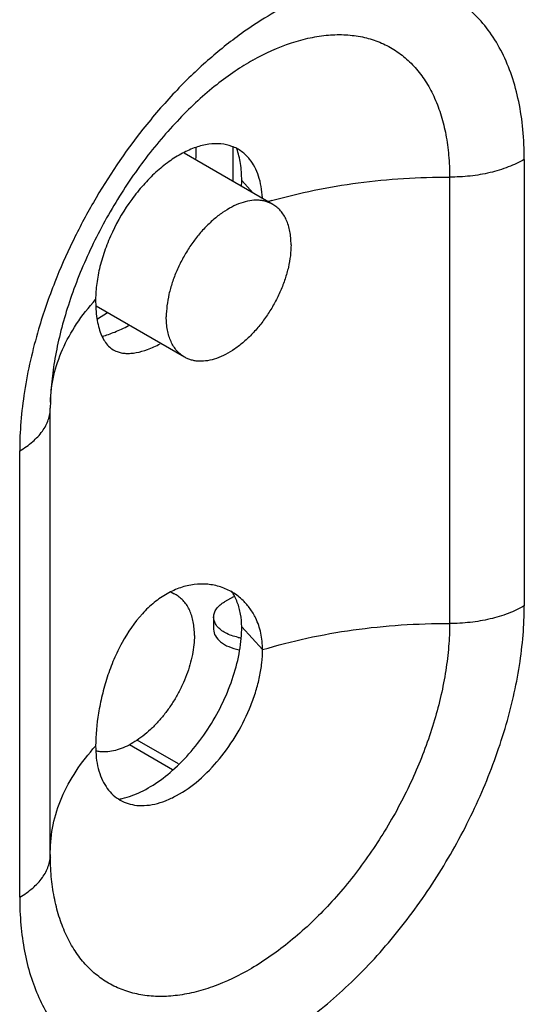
# Model space of a CAD drawing. Header units: inches. Extents: x 0 to 34, y 0 to 22.
# Tile 22 of 137: x 3.903 to 4.156, y 15.274 to 15.769. Entities that reach past the tile are written whole.
import ezdxf

# ---------------------------------------------------------------- set-up
doc = ezdxf.new("R2010")
doc.units = ezdxf.units.IN
doc.header["$LTSCALE"] = 1.87
doc.header["$MEASUREMENT"] = 0
doc.layers.get('0').update_dxf_attribs({"linetype": 'CONTINUOUS'})
doc.layers.add('02___PRT_ALL_AXES', color=7, linetype='CONTINUOUS')

msp = doc.modelspace()

# ---------------------------------------------------------------- linework, layer by layer
at = {"color": 7, "linetype": 'CONTINUOUS'}
for p, q in [((4.0299947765, 15.6760741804), (3.9854892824, 15.7017710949)), ((4.0099359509, 15.7049037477), (4.0099359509, 15.6876558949)), ((3.9857012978, 15.5993605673), (3.9413778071, 15.6249523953)), ((3.9470402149, 15.6216319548), (3.9419822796, 15.6184524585)), ((3.9814889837, 15.4799597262), (3.9792173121, 15.4812713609)), ((4.0103177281, 15.4791036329), (4.0057885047, 15.476488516)), ((4.0002967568, 15.4688333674), (4.0002967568, 15.4627098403)), ((3.9580318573, 15.4048380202), (3.9796125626, 15.3923775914)), ((3.9826213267, 15.3951348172), (3.9619239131, 15.4070852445))]:
    msp.add_line(p, q, dxfattribs=at)
for centre, radius, start, end in [((3.9220506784, 15.7040312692), 0.0695533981, 355.4699214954, 359.9723468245), ((3.9265328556, 15.7039980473), 0.0650712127, 359.9996942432, 0.3667445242), ((3.9740427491, 15.4670549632), 0.0148988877, 60.0144324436, 70.9333464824), ((4.0186343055, 15.4872263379), 0.0291894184, 257.9776845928, 260.2412351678)]:
    msp.add_arc(centre, radius, start, end, dxfattribs=at)
for points, knots in [([(4.0299947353, 15.6760741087), (4.0294505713, 15.6763882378), (4.0283146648, 15.6769504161), (4.0265036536, 15.6775767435), (4.0245915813, 15.6779842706), (4.0218759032, 15.6782394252), (4.01825497, 15.6779733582), (4.0137905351, 15.6767867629), (4.0092137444, 15.6747642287), (4.0046174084, 15.6719521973), (4.0000944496, 15.6684112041), (3.9957389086, 15.6642163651), (3.9916423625, 15.6594566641), (3.9878917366, 15.6542332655), (3.9845669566, 15.6486574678), (3.9817389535, 15.6428481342), (3.9794683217, 15.6369293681), (3.9778025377, 15.631026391), (3.9767784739, 15.6252657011), (3.9765293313, 15.6214716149), (3.9765293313, 15.6196343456)], [0, 0, 0, 0, 0.0213316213, 0.0428914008, 0.0648966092, 0.0875407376, 0.1353156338, 0.1872163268, 0.2436537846, 0.3046019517, 0.3696907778, 0.4382892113, 0.5095764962, 0.58260155, 0.656333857, 0.7297112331, 0.8016890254, 0.8712759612, 0.9376246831, 1, 1, 1, 1]), ([(4.039166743, 15.6558004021), (4.039166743, 15.6569534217), (4.0390734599, 15.6592021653), (4.038631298, 15.662458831), (4.0378916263, 15.66548173), (4.0368612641, 15.6682411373), (4.0355476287, 15.6707105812), (4.0339614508, 15.6728653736), (4.032116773, 15.6746806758), (4.0307208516, 15.6756549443), (4.0299947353, 15.6760741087)], [0, 0, 0, 0, 0.1485417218, 0.2895056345, 0.4227352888, 0.5486400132, 0.667996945, 0.7819387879, 0.8919879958, 1, 1, 1, 1]), ([(4.039166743, 15.6558004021), (4.039166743, 15.6539631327), (4.0389176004, 15.6501690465), (4.0378935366, 15.6444083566), (4.0362277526, 15.6385053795), (4.0339571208, 15.6325866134), (4.0311291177, 15.6267772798), (4.0278043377, 15.6212014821), (4.0240537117, 15.6159780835), (4.0199571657, 15.6112183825), (4.0156016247, 15.6070235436), (4.0110786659, 15.6034825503), (4.0064823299, 15.6006705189), (4.0019055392, 15.5986479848), (3.9974411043, 15.5974613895), (3.9938201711, 15.5971953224), (3.991104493, 15.597450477), (3.9891924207, 15.5978580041), (3.9873814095, 15.5984843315), (3.986245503, 15.5990465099), (3.9857013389, 15.5993606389)], [0, 0, 0, 0, 0.0623753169, 0.1287240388, 0.1983109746, 0.2702887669, 0.343666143, 0.41739845, 0.4904235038, 0.5617107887, 0.6303092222, 0.6953980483, 0.7563462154, 0.8127836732, 0.8646843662, 0.9124592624, 0.9351033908, 0.9571085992, 0.9786683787, 1, 1, 1, 1]), ([(3.9857013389, 15.5993606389), (3.9849752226, 15.5997798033), (3.9835793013, 15.6007540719), (3.9817346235, 15.6025693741), (3.9801484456, 15.6047241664), (3.9788348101, 15.6071936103), (3.977804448, 15.6099530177), (3.9770647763, 15.6129759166), (3.9766226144, 15.6162325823), (3.9765293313, 15.6184813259), (3.9765293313, 15.6196343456)], [0, 0, 0, 0, 0.1080120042, 0.2180612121, 0.332003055, 0.4513599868, 0.5772647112, 0.7104943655, 0.8514582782, 1, 1, 1, 1]), ([(3.9906609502, 15.4596859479), (3.9906609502, 15.4608389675), (3.9905676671, 15.4630877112), (3.9901255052, 15.4663443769), (3.9893858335, 15.4693672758), (3.9883554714, 15.4721266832), (3.9870418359, 15.4745961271), (3.985455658, 15.4767509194), (3.9836109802, 15.4785662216), (3.9822150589, 15.4795404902), (3.9814889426, 15.4799596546)], [0, 0, 0, 0, 0.1485417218, 0.2895056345, 0.4227352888, 0.5486400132, 0.667996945, 0.7819387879, 0.8919879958, 1, 1, 1, 1]), ([(4.0002971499, 15.4688333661), (4.0002974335, 15.4695475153), (4.0005602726, 15.471036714), (4.0021443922, 15.4739443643), (4.0042376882, 15.475593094), (4.0057885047, 15.476488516)], [0, 0, 0, 0, 0.2184319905, 0.4522731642, 1, 1, 1, 1]), ([(4.0019575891, 15.4643792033), (4.001692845, 15.4647176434), (4.0007888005, 15.4660375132), (4.0002966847, 15.4676622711), (4.0002971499, 15.4688333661)], [0, 0, 0, 0, 0.2684233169, 1, 1, 1, 1]), ([(4.0125543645, 15.4586771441), (4.0103778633, 15.459141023), (4.006475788, 15.460430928), (4.0030928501, 15.462927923), (4.0019575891, 15.4643792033)], [0, 0, 0, 0, 0.5470537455, 1, 1, 1, 1]), ([(3.9906609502, 15.4596859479), (3.9906609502, 15.458108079), (3.9904774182, 15.4548612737), (3.9897141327, 15.4499257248), (3.9884658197, 15.4448577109), (3.9867533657, 15.439738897), (3.9846037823, 15.4346497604), (3.9820514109, 15.4296715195), (3.9791368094, 15.4248836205), (3.975906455, 15.4203623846), (3.9724120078, 15.4161797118), (3.9687088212, 15.4124022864), (3.9648554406, 15.4090901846), (3.960912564, 15.4062956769), (3.9569415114, 15.4040632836), (3.9530024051, 15.402429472), (3.9491567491, 15.4014219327), (3.9466089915, 15.4011742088), (3.9453822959, 15.4011712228)], [0, 0, 0, 0, 0.0592906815, 0.1219379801, 0.1874194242, 0.255182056, 0.3245545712, 0.3948137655, 0.4652116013, 0.5349921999, 0.6034216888, 0.6698110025, 0.7335425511, 0.7941033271, 0.8511151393, 0.904374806, 0.9539050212, 1, 1, 1, 1]), ([(4.0002970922, 15.4627098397), (4.0002966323, 15.4615648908), (4.0010386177, 15.459072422), (4.0038792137, 15.4560603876), (4.0080191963, 15.45374506), (4.0112813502, 15.4527976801), (4.0130413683, 15.452454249)], [0, 0, 0, 0, 0.1960651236, 0.4230845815, 0.692924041, 1, 1, 1, 1]), ([(3.9453822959, 15.4011712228), (3.9446920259, 15.4011695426), (3.9433317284, 15.4012388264), (3.9419881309, 15.4014657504), (3.9413370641, 15.4016179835)], [0, 0, 0, 0, 0.5079639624, 1, 1, 1, 1])]:
    msp.add_open_spline(points, degree=3, knots=knots, dxfattribs=at)
at = {"layer": '02___PRT_ALL_AXES', "color": 3, "linetype": 'CONTINUOUS'}
for p, q in [((4.1562849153, 15.6986391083), (4.1562849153, 15.4745180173)), ((4.1187650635, 15.689761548), (4.1187650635, 15.465640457)), ((3.9183077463, 15.3496689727), (3.9183077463, 15.5737900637)), ((3.9029308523, 15.3282345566), (3.9029308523, 15.5523556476))]:
    msp.add_line(p, q, dxfattribs=at)
at = {"layer": '02___PRT_ALL_AXES', "color": 7, "linetype": 'CONTINUOUS'}
for p, q in [((4.0202324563, 15.6817108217), (4.0144038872, 15.6881277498)), ((4.0248540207, 15.4525016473), (4.0144038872, 15.4640066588))]:
    msp.add_line(p, q, dxfattribs=at)
at = {"layer": '02___PRT_ALL_AXES', "color": 3, "linetype": 'CONTINUOUS'}
for centre, radius, start, end in [((4.1826535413, 15.5418867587), 0.2774871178, 136.6275381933, 141.7205405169), ((4.1053550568, 15.4106281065), 0.2779094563, 105.8567063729, 106.2279961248), ((4.1824990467, 15.5333829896), 0.2816772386, 158.414169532, 163.495219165), ((4.0345077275, 15.5737879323), 0.1161999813, 179.5074442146, 179.9989490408), ((4.0334424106, 15.3496671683), 0.1151346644, 179.9991020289, 180.4942392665), ((4.0315653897, 15.349652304), 0.113257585, 180.4949108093, 180.7441592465)]:
    msp.add_arc(centre, radius, start, end, dxfattribs=at)
at = {"layer": '02___PRT_ALL_AXES', "color": 7, "linetype": 'CONTINUOUS'}
for centre, radius, start, end in [((3.9741606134, 15.688140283), 0.0402432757, 356.135972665, 359.9821560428), ((3.9838429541, 15.4651655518), 0.030437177, 21.3406482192, 33.1241189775), ((3.9430698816, 15.4238155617), 0.0474388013, 290.0777746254, 292.3255258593)]:
    msp.add_arc(centre, radius, start, end, dxfattribs=at)
at = {"layer": '02___PRT_ALL_AXES', "color": 3, "linetype": 'CONTINUOUS'}
for points, knots in [([(4.1562849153, 15.6986391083), (4.1562849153, 15.7036540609), (4.1558500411, 15.7134146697), (4.1537775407, 15.7274995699), (4.1503116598, 15.7404688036), (4.1454850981, 15.752174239), (4.1393406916, 15.7624855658), (4.1319316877, 15.77127358), (4.1233399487, 15.7784221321), (4.1136683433, 15.7838265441), (4.1030489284, 15.7874197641), (4.0916213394, 15.7891622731), (4.0795278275, 15.7890513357), (4.0669059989, 15.7871042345), (4.0538936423, 15.7833527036), (4.0406280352, 15.7778486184), (4.0272537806, 15.7706533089), (4.0185711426, 15.7649250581), (4.0142438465, 15.7618157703)], [0, 0, 0, 0, 0.0727934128, 0.1415636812, 0.2062616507, 0.2671644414, 0.3247700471, 0.3797984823, 0.4332081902, 0.4861190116, 0.5397032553, 0.5950630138, 0.653123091, 0.7145772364, 0.7798737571, 0.849226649, 0.9226550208, 1, 1, 1, 1]), ([(4.0142438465, 15.7618157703), (4.008370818, 15.7575958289), (3.9967986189, 15.7482988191), (3.9861569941, 15.7379588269), (3.9809468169, 15.7324477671)], [0, 0, 0, 0, 0.488116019, 1, 1, 1, 1]), ([(4.0200376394, 15.7484752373), (4.0261987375, 15.7519261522), (4.035649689, 15.7562678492), (4.0485830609, 15.7598396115), (4.0577556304, 15.7612363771), (4.0665731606, 15.7614093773), (4.0749527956, 15.7603430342), (4.0828091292, 15.7580445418), (4.0900563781, 15.7545279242), (4.0966146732, 15.7498318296), (4.1024136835, 15.7440089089), (4.10739672, 15.737126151), (4.1115241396, 15.7292590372), (4.1147601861, 15.7204831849), (4.117083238, 15.7108814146), (4.1184713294, 15.7005480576), (4.1187650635, 15.6934165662), (4.1187650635, 15.689761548)], [0, 0, 0, 0, 0.1438120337, 0.2100906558, 0.2727753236, 0.3322605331, 0.38912318, 0.4441384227, 0.4982252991, 0.5523909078, 0.6076332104, 0.6648549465, 0.7247886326, 0.7879967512, 0.8548628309, 0.9255655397, 1, 1, 1, 1]), ([(4.0200376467, 15.7484758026), (4.0169808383, 15.7467637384), (4.0107450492, 15.7428785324), (4.0015177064, 15.7360735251), (3.9921652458, 15.7280609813), (3.9828612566, 15.7189527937), (3.9737782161, 15.708856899), (3.9650508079, 15.6979101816), (3.9568096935, 15.6862430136), (3.9491581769, 15.6740037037), (3.9422002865, 15.6613384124), (3.9360137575, 15.6484085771), (3.9306782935, 15.6353757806), (3.9262452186, 15.6224161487), (3.9227693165, 15.6097116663), (3.9202642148, 15.5974625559), (3.9187457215, 15.5858732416), (3.9183428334, 15.5783764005), (3.91831204, 15.5747868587)], [0, 0, 0, 0, 0.0503313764, 0.1053990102, 0.1645606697, 0.2271031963, 0.2923115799, 0.3595287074, 0.4281054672, 0.4974012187, 0.566775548, 0.63558895, 0.7032019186, 0.7689671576, 0.8322313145, 0.8922899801, 0.9484321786, 1, 1, 1, 1]), ([(3.9648265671, 15.7137893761), (3.9556401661, 15.702172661), (3.9431274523, 15.6836387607), (3.9292579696, 15.6574425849), (3.9232856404, 15.6438638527), (3.9205765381, 15.6370105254)], [0, 0, 0, 0, 0.4998908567, 0.7512589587, 1, 1, 1, 1]), ([(4.0183888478, 15.6987072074), (4.0172207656, 15.700169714), (4.0145249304, 15.7027924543), (4.0095164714, 15.7054615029), (4.0038137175, 15.7066756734), (3.9976187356, 15.706439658), (3.9910944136, 15.7047981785), (3.984394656, 15.7018162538), (3.9776737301, 15.6975808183), (3.9710974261, 15.6921960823), (3.9648231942, 15.6858017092), (3.9570327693, 15.6760834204), (3.9505775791, 15.6651919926), (3.9457567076, 15.6536510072), (3.9431007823, 15.6449916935), (3.9414661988, 15.6365227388), (3.9410618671, 15.6309382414), (3.9410618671, 15.6282421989)], [0, 0, 0, 0, 0.0446150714, 0.088387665, 0.1335355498, 0.1819528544, 0.2349023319, 0.2929467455, 0.3560463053, 0.4237080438, 0.4951019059, 0.5691792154, 0.7202469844, 0.7947921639, 0.8669801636, 0.935736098, 1, 1, 1, 1]), ([(4.0247808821, 15.6794251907), (4.0246802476, 15.6813265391), (4.0242809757, 15.6849940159), (4.0230099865, 15.6901867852), (4.0210924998, 15.6947938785), (4.0193529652, 15.6975000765), (4.0183888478, 15.6987072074)], [0, 0, 0, 0, 0.2770268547, 0.5352179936, 0.7752237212, 1, 1, 1, 1]), ([(4.1562849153, 15.6986391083), (4.1537187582, 15.6971574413), (4.1481013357, 15.694549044), (4.1389519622, 15.6917842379), (4.1290475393, 15.6901051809), (4.1222178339, 15.6897464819), (4.1187650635, 15.689761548)], [0, 0, 0, 0, 0.228196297, 0.474652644, 0.7340984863, 1, 1, 1, 1]), ([(4.0294211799, 15.6779625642), (4.0364481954, 15.6799585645), (4.0508520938, 15.6834493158), (4.0729995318, 15.6871505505), (4.0957369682, 15.6893484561), (4.1110706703, 15.6897951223), (4.1187650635, 15.689761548)], [0, 0, 0, 0, 0.2424387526, 0.4913361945, 0.7446354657, 1, 1, 1, 1]), ([(3.9183251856, 15.576687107), (3.9184477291, 15.5811815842), (3.9196353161, 15.5903030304), (3.9241547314, 15.6036290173), (3.9313283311, 15.6165043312), (3.9375832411, 15.6244124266), (3.9410618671, 15.6282421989)], [0, 0, 0, 0, 0.2346074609, 0.4761783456, 0.7300339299, 1, 1, 1, 1]), ([(3.9410618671, 15.6282421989), (3.9410618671, 15.6250804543), (3.9413043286, 15.6205143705), (3.9424284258, 15.6147969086), (3.9435709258, 15.6111546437), (3.9450640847, 15.6080094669), (3.9469384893, 15.6054189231), (3.9491923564, 15.6034216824), (3.9509291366, 15.6025097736), (3.9518259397, 15.60216383)], [0, 0, 0, 0, 0.3176010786, 0.4568805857, 0.5844498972, 0.7000954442, 0.8051359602, 0.9034448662, 1, 1, 1, 1]), ([(3.9124280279, 15.6134061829), (3.9093955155, 15.6031307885), (3.9058259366, 15.5876809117), (3.903360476, 15.5671609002), (3.9029308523, 15.5572158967), (3.9029308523, 15.5523556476)], [0, 0, 0, 0, 0.518705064, 0.7646868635, 1, 1, 1, 1]), ([(3.9518259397, 15.60216383), (3.9525155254, 15.6018978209), (3.9539799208, 15.6014760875), (3.9563155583, 15.6011902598), (3.958820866, 15.601233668), (3.9625121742, 15.6017374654), (3.9675071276, 15.6032135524), (3.9714212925, 15.604989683), (3.9734588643, 15.6060387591)], [0, 0, 0, 0, 0.0982085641, 0.2013844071, 0.3115792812, 0.4302102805, 0.6954833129, 1, 1, 1, 1]), ([(3.9029308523, 15.5523556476), (3.9052344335, 15.5536857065), (3.9094119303, 15.5565626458), (3.9136868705, 15.5610565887), (3.9160937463, 15.5649091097), (3.9173639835, 15.5678169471), (3.9181332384, 15.5707870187), (3.9183075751, 15.572797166), (3.9183077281, 15.5737900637)], [0, 0, 0, 0, 0.2892898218, 0.5482878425, 0.6677209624, 0.7818043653, 0.892016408, 1, 1, 1, 1]), ([(4.0150719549, 15.4771724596), (4.0134765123, 15.4787114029), (4.0099455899, 15.4814337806), (4.0038687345, 15.48420528), (3.9972822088, 15.4855508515), (3.9904164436, 15.485421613), (3.9834912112, 15.4837949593), (3.9767135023, 15.4807135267), (3.9702654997, 15.4762514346), (3.9620965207, 15.46845), (3.9553761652, 15.4585994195), (3.9500829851, 15.447591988), (3.9467719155, 15.4387312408), (3.9442176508, 15.4296943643), (3.9418892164, 15.4182036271), (3.9410618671, 15.4096277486), (3.9410618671, 15.404121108)], [0, 0, 0, 0, 0.0516005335, 0.102749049, 0.1541881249, 0.2067805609, 0.2613581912, 0.318630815, 0.379084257, 0.4430211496, 0.5807059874, 0.6534576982, 0.7271783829, 0.8005761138, 0.8718162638, 1, 1, 1, 1]), ([(3.9029308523, 15.3282345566), (3.9029308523, 15.3235705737), (3.9033082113, 15.3144743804), (3.9050968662, 15.301301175), (3.9080890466, 15.2890736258), (3.9122570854, 15.2779120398), (3.9175712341, 15.2679233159), (3.9239871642, 15.2592079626), (3.9314512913, 15.2518642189), (3.9398880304, 15.2459768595), (3.9492055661, 15.2416148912), (3.9592981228, 15.2388245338), (3.9700541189, 15.2376251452), (3.9813625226, 15.2380199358), (3.9931138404, 15.2399910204), (4.0051970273, 15.243515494), (4.0175023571, 15.2485506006), (4.0344462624, 15.2574251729), (4.0554064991, 15.2721213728), (4.0789776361, 15.294172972), (4.1006964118, 15.3202376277), (4.1197496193, 15.3493401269), (4.1354251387, 15.3803891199), (4.1453029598, 15.4072378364), (4.1509663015, 15.4286992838), (4.1540042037, 15.4443527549), (4.1558483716, 15.4595946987), (4.1562849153, 15.4696193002), (4.1562849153, 15.4745180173)], [0, 0, 0, 0, 0.0309835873, 0.0603864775, 0.0881759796, 0.1144375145, 0.1393332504, 0.1630994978, 0.1860538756, 0.2085834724, 0.2311135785, 0.2540685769, 0.2778349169, 0.3027323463, 0.3289982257, 0.356788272, 0.3861777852, 0.4171768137, 0.483699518, 0.555476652, 0.6310286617, 0.708546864, 0.7860643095, 0.8616158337, 0.8980926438, 0.9334288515, 0.9674570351, 1, 1, 1, 1]), ([(4.0214120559, 15.4683409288), (4.0206190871, 15.4699905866), (4.0187656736, 15.4731455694), (4.0163732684, 15.4759172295), (4.0150719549, 15.4771724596)], [0, 0, 0, 0, 0.5030650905, 1, 1, 1, 1]), ([(4.1562849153, 15.4745180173), (4.1537187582, 15.4730363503), (4.1481013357, 15.470427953), (4.1389519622, 15.4676631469), (4.1290475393, 15.4659840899), (4.1222178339, 15.4656253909), (4.1187650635, 15.465640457)], [0, 0, 0, 0, 0.228196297, 0.474652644, 0.7340984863, 1, 1, 1, 1]), ([(4.0248540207, 15.4525016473), (4.0248540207, 15.4552916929), (4.0243282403, 15.4607514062), (4.0225591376, 15.4659545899), (4.0214120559, 15.4683409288)], [0, 0, 0, 0, 0.5130869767, 1, 1, 1, 1]), ([(4.1187650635, 15.465640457), (4.1187650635, 15.4617841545), (4.118422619, 15.4538919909), (4.1164605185, 15.4376034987), (4.111595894, 15.4165997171), (4.1024123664, 15.3915266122), (4.0901153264, 15.3670540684), (4.0751612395, 15.3440938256), (4.0581054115, 15.3234959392), (4.0395721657, 15.3060198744), (4.0202407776, 15.2923102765), (4.0035749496, 15.2842295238), (3.9905119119, 15.2802808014), (3.9812301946, 15.2786150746), (3.9722881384, 15.2781829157), (3.963770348, 15.2789992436), (3.9557637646, 15.2810634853), (3.948354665, 15.2843608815), (3.9416273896, 15.2888597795), (3.9356534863, 15.2945063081), (3.9304958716, 15.3012373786), (3.9261945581, 15.3089749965), (3.9227891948, 15.3176441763), (3.9203011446, 15.3271613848), (3.918755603, 15.337433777), (3.9183650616, 15.3445370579), (3.9183174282, 15.3481813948)], [0, 0, 0, 0, 0.0325373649, 0.0665644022, 0.1383228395, 0.2138499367, 0.2913646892, 0.3689164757, 0.4445566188, 0.516486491, 0.5832274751, 0.643818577, 0.6717518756, 0.6981574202, 0.7231831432, 0.7470551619, 0.7700831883, 0.7926433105, 0.8151545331, 0.8380397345, 0.861689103, 0.8864236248, 0.9124927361, 0.9400698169, 0.9692484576, 1, 1, 1, 1]), ([(4.0248540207, 15.4525016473), (4.032185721, 15.4547217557), (4.0472645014, 15.458604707), (4.0705202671, 15.4627240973), (4.0944716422, 15.4651750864), (4.1106452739, 15.4656758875), (4.1187650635, 15.465640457)], [0, 0, 0, 0, 0.2415276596, 0.490315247, 0.7439877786, 1, 1, 1, 1]), ([(3.9605957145, 15.3744922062), (3.9622155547, 15.3742468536), (3.965634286, 15.3741022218), (3.9708934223, 15.3748704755), (3.9763493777, 15.3765795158), (3.9840040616, 15.3801936), (3.9934381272, 15.3869470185), (4.0036615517, 15.3975684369), (4.0124880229, 15.4102625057), (4.0182386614, 15.4219684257), (4.0216212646, 15.431634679), (4.0234586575, 15.4387668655), (4.024580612, 15.4457145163), (4.0248540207, 15.4502848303), (4.0248540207, 15.4525016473)], [0, 0, 0, 0, 0.0445056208, 0.0922225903, 0.1437222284, 0.1992441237, 0.3215987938, 0.4563267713, 0.5979744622, 0.7399776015, 0.809085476, 0.8759126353, 0.9397791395, 1, 1, 1, 1]), ([(3.9183005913, 15.3507661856), (3.9183008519, 15.355403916), (3.9193029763, 15.3648382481), (3.9237457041, 15.3786519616), (3.9310343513, 15.3919934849), (3.9374705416, 15.4001672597), (3.9410618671, 15.404121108)], [0, 0, 0, 0, 0.234682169, 0.4760072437, 0.7297102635, 1, 1, 1, 1]), ([(3.9410618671, 15.404121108), (3.9410618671, 15.4021587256), (3.9412638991, 15.3983566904), (3.9422288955, 15.3929224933), (3.9438464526, 15.3880307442), (3.9460960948, 15.3837649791), (3.9489520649, 15.3801981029), (3.9523742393, 15.377400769), (3.9562971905, 15.3754305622), (3.959141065, 15.3747125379), (3.9605957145, 15.3744922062)], [0, 0, 0, 0, 0.1515261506, 0.2932334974, 0.4249689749, 0.5477759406, 0.6636676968, 0.7754395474, 0.8863974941, 1, 1, 1, 1]), ([(3.9029308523, 15.3282345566), (3.9052344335, 15.3295646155), (3.9094119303, 15.3324415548), (3.9136868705, 15.3369354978), (3.9160937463, 15.3407880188), (3.9173639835, 15.3436958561), (3.9181332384, 15.3466659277), (3.9183075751, 15.348676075), (3.9183077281, 15.3496689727)], [0, 0, 0, 0, 0.2892898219, 0.5482878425, 0.6677209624, 0.7818043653, 0.892016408, 1, 1, 1, 1])]:
    msp.add_open_spline(points, degree=3, knots=knots, dxfattribs=at)
at = {"layer": '02___PRT_ALL_AXES', "color": 7, "linetype": 'CONTINUOUS'}
for points, knots in [([(4.0144038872, 15.6881277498), (4.0144038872, 15.6909489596), (4.0140361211, 15.6963571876), (4.0127713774, 15.7016435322), (4.0119063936, 15.7040716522)], [0, 0, 0, 0, 0.5225625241, 1, 1, 1, 1]), ([(3.9443485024, 15.6098446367), (3.9464982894, 15.6103956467), (3.9509958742, 15.611955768), (3.9552824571, 15.6140034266), (3.9575136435, 15.6151837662)], [0, 0, 0, 0, 0.46786259, 1, 1, 1, 1]), ([(4.0144038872, 15.4640066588), (4.0144038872, 15.4661385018), (4.0140643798, 15.4703127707), (4.0129328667, 15.4743504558), (4.0121931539, 15.4762420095)], [0, 0, 0, 0, 0.512106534, 1, 1, 1, 1]), ([(3.961090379, 15.3799327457), (3.9645773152, 15.3813634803), (3.9715803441, 15.3852066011), (3.9813135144, 15.3929528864), (3.9904419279, 15.4026539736), (3.998561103, 15.4138801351), (4.0053117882, 15.4261374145), (4.0103986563, 15.438878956), (4.0131116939, 15.4496387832), (4.0142102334, 15.4579941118), (4.0144038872, 15.4620363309), (4.0144038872, 15.4640066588)], [0, 0, 0, 0, 0.108390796, 0.2280273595, 0.3564607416, 0.4902619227, 0.6254374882, 0.7578601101, 0.8838031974, 0.943337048, 1, 1, 1, 1]), ([(3.9526652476, 15.3774164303), (3.9532167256, 15.377516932), (3.9554841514, 15.3779850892), (3.9577077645, 15.3786576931), (3.9593554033, 15.3792597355)], [0, 0, 0, 0, 0.2421694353, 1, 1, 1, 1])]:
    msp.add_open_spline(points, degree=3, knots=knots, dxfattribs=at)

doc.saveas('drawing.dxf')
